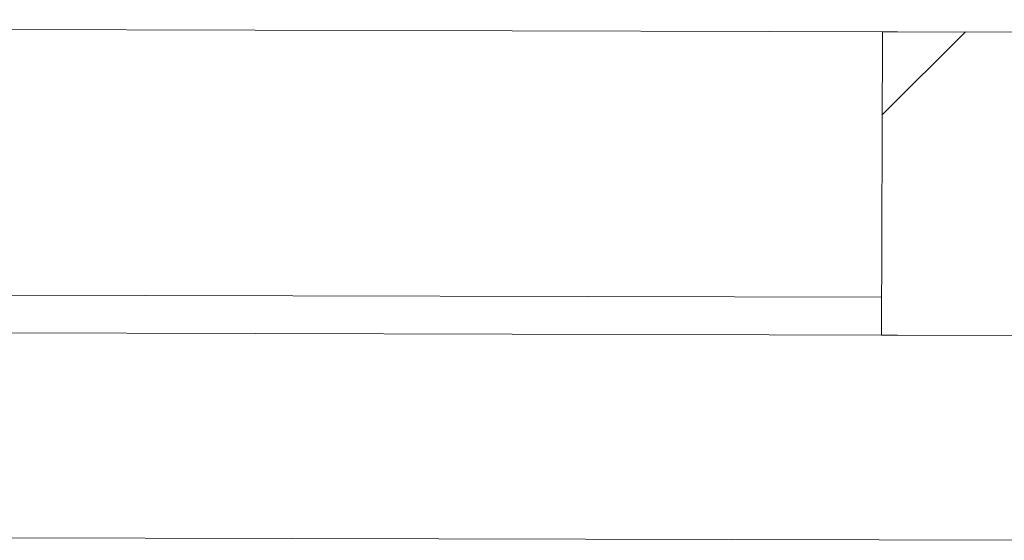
# Model space of a CAD drawing. Header units: millimetres. Extents: x -30280 to 22128, y -17757 to 4746.
# Tile 87 of 171: x -11056 to -10796, y -15437 to -15299. Entities that reach past the tile are written whole.
import ezdxf

# ---------------------------------------------------------------- set-up
doc = ezdxf.new("R2010")
doc.units = ezdxf.units.MM
doc.header["$MEASUREMENT"] = 0
doc.layers.add('Nuevo_08_E_Envans secs', color=7, linetype='Continuous')
doc.layers.add('Nuevo_Ventanas Archicad', color=7, linetype='Continuous')
doc.layers.add('Nuevo_Ventanas Archicad_Pluma_Nº__1', color=7, linetype='Continuous', lineweight=5)

# ---------------------------------------------------------------- blocks, each defined once
blk = doc.blocks.new('Ventana Escaparate 27')
at = {"layer": 'Nuevo_Ventanas Archicad', "linetype": 'Continuous', "lineweight": 0, "true_color": 0x000000}
h = blk.add_hatch(dxfattribs=at)
h.set_pattern_fill('Acero_0001', color=18, style=0, pattern_type=2)
h.set_pattern_definition([(45, (0, 0), (-159.1, 159.1), []), (45, (-53.03, 53.03), (-159.1, 159.1), [])])
h.paths.add_polyline_path([(-660.38, 0), (-660.38, -80), (-620.38, -80), (-620.38, 0)])
at = {"layer": 'Nuevo_Ventanas Archicad_Pluma_Nº__1', "color": 7, "linetype": 'Continuous', "lineweight": 5}
for p, q in [((-660.38, 54), (660.38, 54)), ((-660.38, 0), (660.38, 0)), ((-620.38, 0), (-660.38, 0)), ((-620.38, -80), (-620.38, 0)), ((-620.38, -10), (620.38, -10)), ((-660.38, -80), (660.38, -80)), ((-660.38, -80), (660.38, -80)), ((-660.38, -80), (-620.38, -80))]:
    blk.add_line(p, q, dxfattribs=at)
blk = doc.blocks.new('Muro_62_1', base_point=(-3815.2, -15319.86))
at = {"layer": 'Nuevo_Ventanas Archicad', "color": 253, "linetype": 'Continuous', "lineweight": 5, "true_color": 0xa4a4a6, "zscale": 1000, "rotation": 179.8580098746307}
blk.add_blockref('Ventana Escaparate 27', (-11448.85, -15380.94), dxfattribs=at)

msp = doc.modelspace()

# ---------------------------------------------------------------- block references
at = {"layer": 'Nuevo_08_E_Envans secs', "color": 7, "lineweight": 20}
msp.add_blockref('Muro_62_1', (-3815.2, -15319.86), dxfattribs=at)

doc.saveas('drawing.dxf')
